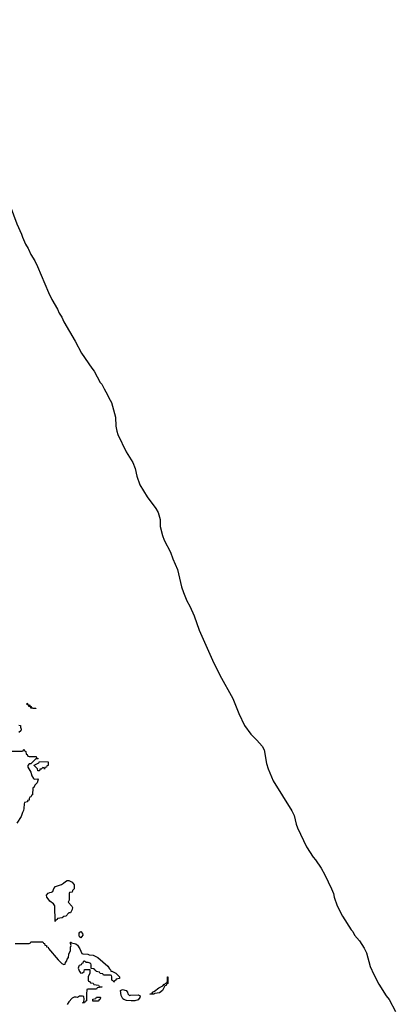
# Model space of a CAD drawing. Header units: inches. Extents: x 2886961 to 3052306, y 543424 to 918523.
# Tile 88 of 117: x 3022682 to 3027020, y 761271 to 772640. Entities that reach past the tile are written whole.
import ezdxf

# ---------------------------------------------------------------- set-up
doc = ezdxf.new("R2010")
doc.units = ezdxf.units.IN
doc.header["$MEASUREMENT"] = 0
doc.layers.add('D0726', color=7, linetype='Continuous')
doc.layers.add('D0727', color=7, linetype='Continuous')

msp = doc.modelspace()

# ---------------------------------------------------------------- linework, layer by layer
at = {"layer": 'D0726', "color": 6}
for points in [[(3022779, 770000), (3022785, 769990), (3022810, 769930), (3022856, 769856), (3022888, 769790), (3023015, 769490), (3023054, 769410), (3023117, 769297), (3023138, 769250), (3023167, 769207), (3023191, 769151), (3023321, 768930), (3023395, 768790), (3023515, 768615), (3023542, 768582), (3023612, 768452), (3023630, 768430), (3023656, 768376), (3023698, 768310), (3023712, 768272), (3023741, 768221), (3023790, 768050), (3023792, 767948), (3023803, 767890), (3023816, 767850), (3023913, 767650), (3023988, 767528), (3024016, 767456), (3024034, 767370), (3024071, 767270), (3024153, 767130), (3024256, 766996), (3024282, 766950), (3024306, 766870), (3024306, 766790), (3024330, 766686), (3024350, 766632), (3024423, 766490), (3024450, 766413), (3024505, 766290), (3024550, 766090), (3024572, 766028), (3024611, 765930), (3024645, 765870), (3024696, 765756), (3024754, 765590), (3024910, 765245), (3024995, 765070), (3025144, 764804), (3025212, 764630), (3025278, 764490), (3025350, 764390), (3025421, 764321), (3025481, 764250), (3025505, 764210), (3025533, 764050), (3025550, 763990), (3025609, 763851), (3025825, 763505), (3025850, 763450), (3025875, 763350), (3025891, 763310), (3025995, 763090), (3026070, 762970), (3026098, 762938), (3026163, 762843), (3026206, 762766), (3026284, 762604), (3026305, 762550), (3026312, 762510), (3026350, 762410), (3026410, 762290), (3026510, 762133), (3026530, 762110), (3026550, 762069), (3026605, 762005), (3026661, 761921), (3026686, 761866), (3026730, 761709), (3026770, 761614), (3026830, 761505), (3026915, 761370), (3026947, 761327), (3027020, 761190)], [(3022674, 764494), (3022690, 764492), (3022691, 764470), (3022698, 764450), (3022694, 764430), (3022674, 764410)], [(3022553, 764193), (3022710, 764194), (3022722, 764198), (3022726, 764210), (3022732, 764212), (3022738, 764198), (3022752, 764190), (3022758, 764158), (3022770, 764154), (3022778, 764138), (3022792, 764132), (3022871, 764131), (3022878, 764118), (3022894, 764110), (3022890, 764106), (3022870, 764106), (3022811, 764049), (3022790, 764048), (3022778, 764030), (3022775, 764010), (3022811, 763951), (3022821, 763910), (3022840, 763880), (3022850, 763871), (3022890, 763874), (3022894, 763870), (3022885, 763830), (3022858, 763802), (3022845, 763775), (3022834, 763770), (3022831, 763690), (3022818, 763682), (3022810, 763666), (3022798, 763662), (3022792, 763648), (3022791, 763630), (3022774, 763626), (3022772, 763610), (3022738, 763602), (3022733, 763587), (3022731, 763531), (3022726, 763510), (3022713, 763487), (3022699, 763441), (3022650, 763362)], [(3022630, 761974), (3022790, 761974), (3022802, 761978), (3022810, 761994), (3022950, 761994), (3022958, 761978), (3022970, 761974), (3022974, 761954), (3022990, 761952), (3022993, 761933), (3023010, 761931), (3023015, 761915), (3023125, 761785), (3023170, 761742), (3023190, 761732), (3023206, 761734), (3023210, 761754), (3023227, 761773), (3023230, 761794), (3023247, 761813), (3023248, 761850), (3023267, 761893), (3023269, 761931), (3023278, 761950), (3023268, 761972), (3023268, 761990), (3023274, 761990), (3023282, 761982), (3023330, 761971), (3023350, 761954), (3023377, 761910), (3023398, 761858), (3023413, 761853), (3023469, 761851), (3023484, 761844), (3023530, 761838), (3023586, 761810), (3023699, 761710), (3023720, 761680), (3023731, 761670), (3023733, 761653), (3023747, 761653), (3023792, 761630), (3023834, 761590), (3023834, 761570), (3023798, 761562), (3023794, 761550), (3023778, 761542), (3023774, 761530), (3023768, 761528), (3023762, 761542), (3023746, 761550), (3023746, 761590), (3023742, 761602), (3023730, 761606), (3023650, 761606), (3023642, 761622), (3023610, 761626), (3023602, 761642), (3023566, 761650), (3023562, 761662), (3023546, 761670), (3023542, 761682), (3023506, 761686), (3023507, 761727), (3023502, 761742), (3023474, 761754), (3023450, 761755), (3023430, 761768), (3023414, 761766), (3023410, 761746), (3023398, 761742), (3023392, 761728), (3023370, 761718), (3023365, 761710), (3023358, 761690), (3023372, 761650), (3023390, 761632), (3023407, 761633), (3023426, 761650), (3023430, 761672), (3023494, 761674), (3023494, 761630), (3023474, 761590), (3023474, 761550), (3023478, 761538), (3023490, 761534), (3023498, 761518), (3023530, 761514), (3023538, 761498), (3023592, 761492), (3023598, 761478), (3023630, 761474), (3023634, 761470), (3023578, 761462), (3023570, 761446), (3023470, 761446), (3023458, 761442), (3023452, 761390), (3023454, 761310), (3023438, 761302), (3023430, 761288), (3023408, 761290), (3023422, 761298), (3023428, 761330), (3023422, 761362), (3023407, 761367), (3023373, 761367), (3023350, 761348), (3023334, 761354), (3023310, 761354), (3023290, 761344), (3023250, 761299), (3023231, 761269)]]:
    msp.add_lwpolyline(points, dxfattribs=at)
for points in [[(3022870, 764686), (3022810, 764689), (3022807, 764707), (3022789, 764710), (3022787, 764727), (3022768, 764730), (3022768, 764750), (3022774, 764746), (3022774, 764734), (3022794, 764730), (3022798, 764718), (3022814, 764710), (3022818, 764698), (3022832, 764692), (3022870, 764691)], [(3022970, 763988), (3022962, 764002), (3022950, 764006), (3022932, 763988), (3022914, 763986), (3022910, 763968), (3022890, 763968), (3022888, 763990), (3022849, 764030), (3022850, 764034), (3022902, 764058), (3022910, 764074), (3023010, 764072), (3023010, 764028), (3022994, 764026), (3022992, 764010), (3022974, 764006)], [(3023090, 762226), (3023088, 762410), (3023072, 762432), (3023030, 762464), (3023010, 762488), (3022996, 762510), (3022990, 762530), (3023010, 762553), (3023030, 762564), (3023050, 762565), (3023065, 762575), (3023078, 762610), (3023097, 762630), (3023164, 762656), (3023189, 762671), (3023210, 762691), (3023230, 762699), (3023250, 762701), (3023290, 762681), (3023310, 762650), (3023310, 762606), (3023293, 762587), (3023290, 762566), (3023258, 762562), (3023254, 762550), (3023252, 762472), (3023242, 762450), (3023286, 762406), (3023291, 762390), (3023290, 762366), (3023270, 762328), (3023250, 762326), (3023214, 762290), (3023190, 762286), (3023172, 762268), (3023118, 762262), (3023114, 762250), (3023098, 762242)], [(3023390, 762039), (3023374, 762050), (3023369, 762071), (3023370, 762094), (3023375, 762105), (3023389, 762111), (3023406, 762090), (3023410, 762070)], [(3024230, 761389), (3024186, 761390), (3024208, 761392), (3024216, 761404), (3024215, 761410), (3024238, 761422), (3024290, 761461), (3024335, 761485), (3024350, 761502), (3024358, 761502), (3024370, 761514), (3024382, 761518), (3024388, 761532), (3024389, 761589), (3024392, 761590), (3024394, 761510), (3024378, 761502), (3024374, 761490), (3024357, 761483), (3024330, 761430), (3024298, 761402), (3024244, 761396)], [(3023950, 761374), (3023962, 761378), (3024050, 761379), (3024074, 761370), (3024071, 761350), (3024050, 761324), (3024010, 761313), (3023970, 761313), (3023915, 761315), (3023885, 761325), (3023875, 761335), (3023853, 761373), (3023848, 761432), (3023870, 761441), (3023911, 761431), (3023926, 761410), (3023931, 761391)], [(3023528, 761308), (3023528, 761330), (3023562, 761338), (3023570, 761352), (3023610, 761354), (3023614, 761350), (3023612, 761330), (3023598, 761322), (3023590, 761309)]]:
    msp.add_lwpolyline(points, close=True, dxfattribs=at)
at = {"layer": 'D0727', "color": 6}
msp.add_lwpolyline([(3021550, 772764), (3021705, 772425), (3021874, 772030), (3021945, 771890), (3022023, 771710), (3022048, 771670), (3022072, 771610), (3022098, 771570), (3022115, 771530), (3022227, 771307), (3022250, 771250), (3022283, 771190), (3022436, 770836), (3022450, 770789), (3022533, 770593), (3022650, 770284), (3022703, 770163), (3022714, 770130), (3022750, 770049), (3022779, 770000)], dxfattribs=at)

doc.saveas('drawing.dxf')
